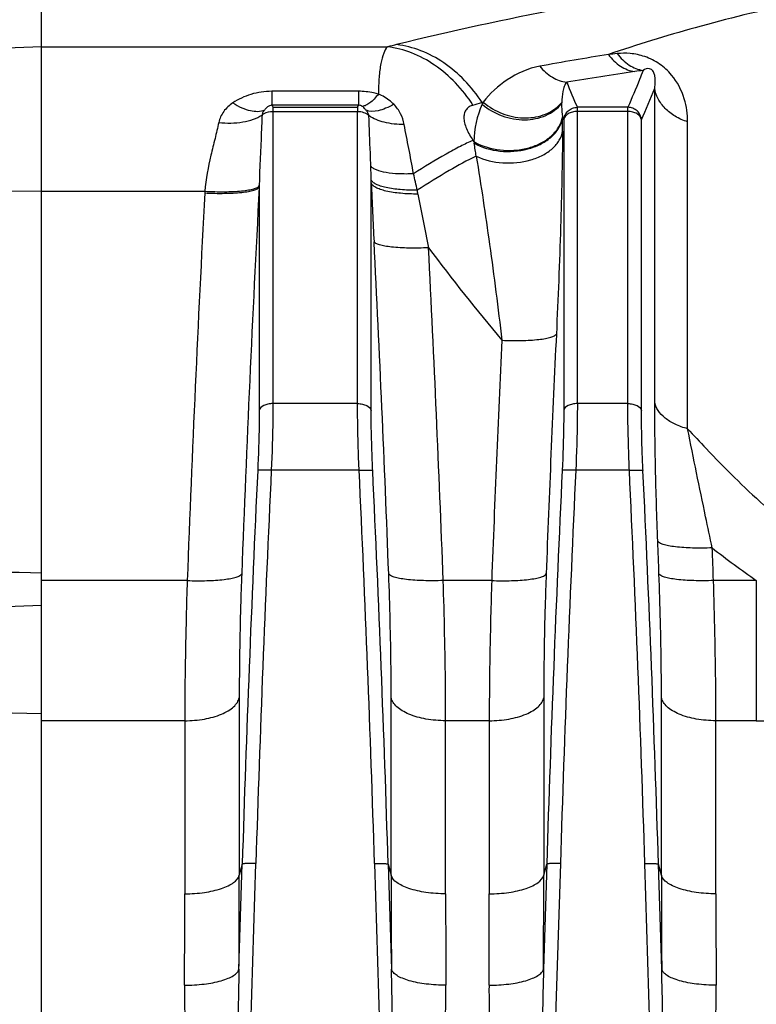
# Model space of a CAD drawing. Extents: x -1727 to 1181, y 8 to 1599.
# Tile 60 of 71: x 554 to 608, y 863 to 935. Entities that reach past the tile are written whole.
import ezdxf

# ---------------------------------------------------------------- set-up
doc = ezdxf.new("R2010")
doc.units = 0
doc.header["$LTSCALE"] = 65.395
doc.layers.get('0').update_dxf_attribs({"linetype": 'CONTINUOUS'})

msp = doc.modelspace()

# ---------------------------------------------------------------- linework, layer by layer
at = {"color": 2, "linetype": 'CONTINUOUS'}
for p, q in [((555.437, 894.236), (555.437, 937.292)), ((572.343, 928.808), (572.343, 928.511)), ((578.532, 928.808), (578.532, 928.511))]:
    msp.add_line(p, q, dxfattribs=at)
at = {"color": 9, "linetype": 'CONTINUOUS'}
for p, q in [((555.437, 933.225), (542.368, 932.775)), ((555.437, 933.225), (580.72, 933.225)), ((600.247, 907.289), (600.247, 930.219)), ((572.277, 929.978), (572.277, 928.957)), ((578.597, 929.978), (572.277, 929.978)), ((578.597, 929.978), (578.597, 928.957)), ((578.597, 928.957), (572.277, 928.957)), ((572.343, 928.808), (578.532, 928.808)), ((587.633, 929.158), (587.599, 929.148)), ((587.711, 929.191), (587.633, 929.158)), ((587.633, 929.158), (587.633, 929.032)), ((594.593, 907.164), (594.593, 928.808)), ((598.282, 928.808), (594.593, 928.808)), ((598.282, 907.164), (598.282, 928.808)), ((572.343, 928.511), (572.343, 907.164)), ((572.343, 928.511), (578.532, 928.511)), ((578.532, 907.164), (578.532, 928.511)), ((593.598, 927.887), (593.577, 927.933)), ((593.598, 927.887), (593.598, 906.662)), ((598.282, 928.511), (594.593, 928.511)), ((599.277, 906.662), (599.277, 927.887)), ((602.653, 905.327), (602.653, 927.744)), ((586.967, 926.399), (586.958, 926.395)), ((586.967, 926.399), (586.958, 926.395)), ((586.967, 926.399), (587.038, 926.296)), ((571.348, 922.984), (571.348, 906.662)), ((579.527, 906.662), (579.527, 923.281)), ((555.437, 922.68), (542.368, 922.6)), ((555.437, 922.68), (567.375, 922.68)), ((578.532, 907.164), (572.343, 907.164)), ((598.282, 907.164), (594.593, 907.164)), ((578.644, 902.294), (572.23, 902.294)), ((598.394, 902.294), (594.48, 902.294)), ((566.085, 894.236), (555.437, 894.236)), ((588.335, 894.236), (584.79, 894.236)), ((607.67, 894.236), (604.54, 894.236)), ((607.67, 894.236), (607.67, 883.996)), ((569.887, 885.676), (569.887, 872.705)), ((580.988, 872.705), (580.988, 885.676)), ((592.137, 885.676), (592.137, 872.705)), ((600.738, 872.705), (600.738, 885.676)), ((555.437, 884.51), (544.368, 884.691)), ((565.906, 883.996), (555.437, 883.996)), ((565.906, 883.996), (565.906, 871.355)), ((584.968, 871.355), (584.968, 883.996)), ((588.156, 883.996), (584.968, 883.996)), ((588.156, 883.996), (588.156, 871.355)), ((604.718, 871.355), (604.718, 883.996)), ((607.67, 883.996), (604.718, 883.996)), ((569.868, 865.837), (570.105, 873.527)), ((570.105, 873.527), (569.887, 872.705)), ((570.034, 839.004), (571.1, 873.559)), ((579.774, 873.559), (580.841, 839.004)), ((580.77, 873.527), (581.007, 865.837)), ((580.77, 873.527), (580.988, 872.705)), ((592.355, 873.527), (592.118, 865.837)), ((592.137, 872.705), (592.355, 873.527)), ((593.35, 873.559), (592.284, 839.004)), ((600.591, 839.004), (599.524, 873.559)), ((600.757, 865.837), (600.52, 873.527)), ((600.738, 872.705), (600.52, 873.527))]:
    msp.add_line(p, q, dxfattribs=at)
at = {"color": 6, "linetype": 'CONTINUOUS'}
for p, q in [((555.437, 745.084), (555.437, 894.236)), ((555.437, 892.415), (542.437, 891.961))]:
    msp.add_line(p, q, dxfattribs=at)
at = {"color": 9, "linetype": 'CONTINUOUS'}
for centre, radius, start, end in [((641.414, 657.027), 279.219, 99.18209, 100.22581), ((628.463, 615.492), 318.747, 95.57382, 95.69047), ((628.659, 729.042), 204.568, 98.22432, 98.39587), ((643.265, 630.074), 304.608, 98.39565, 99.34214), ((648.632, 952.734), 59.099, 201.95112, 203.88078), ((548.408, 950.416), 55.635, 336.11168, 338.71338), ((499.77, 1229.139), 312.584, 286.19794, 286.31865), ((594.199, 926.172), 7.162, 156.46362, 179.00929), ((448.72, 928.233), 144.796, 359.53384, 359.9364), ((651.773, 953.559), 63.588, 203.62846, 203.76523), ((472.927, 907.795), 115.6, 8.67854, 9.15026), ((511.784, 922.469), 67.748, 0.88127, 1.71561), ((556.172, 917.364), 27.256, 11.40019, 13.98493), ((2395.399, 826.073), 1826.624, 176.958769, 177.84616), ((615.853, 922.331), 44.51, 179.04102, 179.15967), ((511.143, 922.456), 68.389, 0.69155, 0.88428), ((1409.795, 961.177), 831.132, 182.613374, 182.909545), ((2395.425, 825.592), 1830.627, 176.96389, 177.851048), ((584.821, 921.632), 17.478, 176.56191, 176.98326), ((555.798, 917.216), 27.652, 10.95687, 11.54814), ((1410.824, 1082.746), 843.25, 190.956717, 191.228202), ((-1211.548, 827.471), 1793.618, 2.148792, 2.924753), ((-1211.742, 826.98), 1797.79, 2.143939, 2.919625), ((702.6, 1007.412), 148.425, 216.77648, 220.10775), ((2331.321, 829.681), 1740.221, 177.28065, 177.858044), ((2331.797, 829.173), 1744.676, 177.285749, 177.862843), ((2337.567, 818.454), 1768.319, 177.283017, 178.215291), ((2337.198, 818.495), 1766.956, 177.281686, 178.214171), ((-1186.322, 818.495), 1766.955, 1.785828, 2.718315), ((-1186.692, 818.454), 1768.319, 1.784709, 2.716983), ((2359.817, 818.454), 1768.319, 177.283017, 178.215291), ((2359.448, 818.495), 1766.956, 177.281686, 178.214171), ((-1166.572, 818.495), 1766.955, 1.785828, 2.718315), ((-1166.942, 818.454), 1768.319, 1.784709, 2.716983), ((646.97, 950.639), 68.744, 231.79065, 235.13253), ((607.678, 940.698), 56.702, 269.9919, 271.49397), ((-686.333, 872.722), 1256.22, 359.685963, 359.999218), ((1849.421, 872.756), 1268.433, 180.00229, 180.312529), ((-664.083, 872.722), 1256.22, 359.685963, 359.999218), ((1869.171, 872.756), 1268.433, 180.00229, 180.312529), ((-620.538, 871.372), 1186.444, 359.67686, 359.999195), ((1782.948, 871.405), 1197.98, 180.002357, 180.321588), ((-598.288, 871.372), 1186.444, 359.67686, 359.999195), ((1802.698, 871.405), 1197.98, 180.002357, 180.321588)]:
    msp.add_arc(centre, radius, start, end, dxfattribs=at)
at = {"color": 2, "linetype": 'CONTINUOUS'}
for centre, radius, start, end in [((630.593, 954.579), 63.696, 203.71984, 203.86539), ((520.282, 954.579), 63.696, 336.13461, 336.28016), ((593.404, 926.301), 6.385, 154.40556, 154.67069), ((593.378, 926.313), 6.356, 153.08135, 154.4071), ((590.719, 932.693), 4.616, 229.33537, 229.81494), ((591.295, 930.98), 2.821, 314.59282, 318.80544), ((591.331, 930.948), 2.772, 318.81514, 319.79407), ((598.954, 928.972), 5.509, 178.06232, 178.71993), ((591.45, 928.461), 2.089, 344.49523, 344.88752), ((591.481, 928.453), 2.057, 344.87764, 349.43881), ((591.562, 928.355), 1.975, 346.00087, 351.78798), ((591.516, 928.446), 2.021, 349.45002, 350.54671), ((599.554, 929.064), 6.119, 188.93501, 189.32674), ((596.212, 927.653), 9.273, 188.41559, 189.154), ((589.106, 929.905), 4.159, 240.18542, 241.16167)]:
    msp.add_arc(centre, radius, start, end, dxfattribs=at)
at = {"color": 9, "linetype": 'CONTINUOUS'}
for points, knots in [([(607.67, 938.24), (602.888, 937.654), (594.078, 936.258), (585.361, 934.377), (581.386, 933.39)], [0, 0, 0, 0, 0.540524, 1, 1, 1, 1]), ([(628.239, 938.307), (625.022, 938.307), (619.005, 937.934), (610.655, 936.533), (603.412, 934.75), (598.957, 933.376), (596.858, 932.669)], [0, 0, 0, 0, 0.301472, 0.563315, 0.792509, 1, 1, 1, 1]), ([(580.72, 933.225), (580.595, 933.092), (580.391, 932.69), (580.203, 931.938), (580.084, 930.937), (580.058, 930.188), (580.055, 929.776)], [0, 0, 0, 0, 0.153373, 0.369644, 0.652717, 1, 1, 1, 1]), ([(586.967, 928.963), (586.592, 929.545), (585.75, 930.622), (584.23, 931.927), (582.538, 932.836), (581.322, 933.151), (580.72, 933.225)], [0, 0, 0, 0, 0.266517, 0.522348, 0.766458, 1, 1, 1, 1]), ([(587.633, 929.158), (587.257, 929.736), (586.414, 930.806), (584.892, 932.102), (583.201, 933.004), (581.987, 933.317), (581.386, 933.39)], [0, 0, 0, 0, 0.26627, 0.522008, 0.766206, 1, 1, 1, 1]), ([(596.858, 932.669), (597.106, 932.337), (597.671, 931.771), (598.424, 931.465), (598.789, 931.417)], [0, 0, 0, 0, 0.529169, 1, 1, 1, 1]), ([(602.653, 927.744), (602.653, 928.31), (602.485, 929.542), (601.715, 931.02), (600.628, 932.018), (599.574, 932.548), (598.502, 932.769), (597.818, 932.763), (597.504, 932.732)], [0, 0, 0, 0, 0.209207, 0.453152, 0.598741, 0.748856, 0.883238, 1, 1, 1, 1]), ([(597.504, 932.732), (597.748, 932.408), (598.301, 931.854), (599.038, 931.554), (599.395, 931.506)], [0, 0, 0, 0, 0.529681, 1, 1, 1, 1]), ([(591.845, 931.811), (591, 931.659), (589.44, 930.959), (588.203, 929.819), (587.711, 929.191)], [0, 0, 0, 0, 0.518273, 1, 1, 1, 1]), ([(591.845, 931.811), (592.104, 931.496), (592.693, 930.962), (593.449, 930.685), (593.818, 930.642)], [0, 0, 0, 0, 0.523846, 1, 1, 1, 1]), ([(599.395, 931.506), (599.31, 931.281), (598.957, 930.374), (598.578, 929.477), (598.282, 928.808)], [0, 0, 0, 0, 0.248006, 1, 1, 1, 1]), ([(600.247, 930.219), (600.27, 930.356), (600.292, 930.567), (600.291, 930.854), (600.271, 931.043), (600.236, 931.203), (600.189, 931.339), (600.116, 931.471), (600.004, 931.58), (599.757, 931.681), (599.532, 931.589), (599.395, 931.506)], [0, 0, 0, 0, 0.201475, 0.306294, 0.417038, 0.476853, 0.542993, 0.626002, 0.69324, 0.767201, 1, 1, 1, 1]), ([(593.818, 930.642), (593.736, 930.555), (593.623, 930.33), (593.492, 929.831), (593.457, 929.431), (593.448, 929.158)], [0, 0, 0, 0, 0.230783, 0.470717, 1, 1, 1, 1]), ([(602.653, 927.744), (602.335, 927.847), (601.738, 928.111), (600.988, 928.687), (600.46, 929.401), (600.283, 929.949), (600.247, 930.219)], [0, 0, 0, 0, 0.276199, 0.534601, 0.774309, 1, 1, 1, 1]), ([(572.277, 929.978), (571.759, 929.978), (570.747, 929.834), (569.821, 929.399), (569.418, 929.127)], [0, 0, 0, 0, 0.516042, 1, 1, 1, 1]), ([(580.055, 929.776), (579.939, 929.809), (579.462, 929.928), (578.968, 929.978), (578.597, 929.978)], [0, 0, 0, 0, 0.246016, 1, 1, 1, 1]), ([(580.055, 929.776), (579.956, 929.648), (579.762, 929.419), (579.458, 929.138), (579.169, 928.951), (578.969, 928.887), (578.878, 928.879)], [0, 0, 0, 0, 0.320448, 0.593735, 0.818552, 1, 1, 1, 1]), ([(581.174, 929.032), (581.095, 929.11), (580.763, 929.412), (580.37, 929.65), (580.055, 929.776)], [0, 0, 0, 0, 0.246003, 1, 1, 1, 1]), ([(569.418, 929.127), (569.164, 928.956), (568.708, 928.548), (568.445, 927.984), (568.386, 927.697)], [0, 0, 0, 0, 0.510193, 1, 1, 1, 1]), ([(569.418, 929.127), (569.629, 928.995), (570.047, 928.77), (570.818, 928.502), (571.434, 928.482), (571.758, 928.616)], [0, 0, 0, 0, 0.303869, 0.573164, 1, 1, 1, 1]), ([(581.174, 929.032), (580.983, 928.92), (580.613, 928.732), (579.947, 928.506), (579.422, 928.479), (579.149, 928.591)], [0, 0, 0, 0, 0.311622, 0.583222, 1, 1, 1, 1]), ([(581.943, 927.55), (581.897, 927.824), (581.716, 928.368), (581.376, 928.83), (581.174, 929.032)], [0, 0, 0, 0, 0.493577, 1, 1, 1, 1]), ([(586.967, 928.963), (586.874, 928.936), (586.694, 928.862), (586.47, 928.668), (586.327, 928.391), (586.285, 928.046), (586.341, 927.656), (586.537, 927.081), (586.781, 926.668), (586.967, 926.399)], [0, 0, 0, 0, 0.096484, 0.189822, 0.287728, 0.39916, 0.528907, 0.675586, 1, 1, 1, 1]), ([(593.446, 929.095), (593.444, 929.019), (593.444, 928.691), (593.47, 928.363), (593.509, 928.114)], [0, 0, 0, 0, 0.231509, 1, 1, 1, 1]), ([(593.598, 927.887), (593.607, 928.009), (593.674, 928.253), (593.9, 928.557), (594.22, 928.759), (594.469, 928.807), (594.593, 928.808)], [0, 0, 0, 0, 0.248908, 0.498863, 0.749473, 1, 1, 1, 1]), ([(599.277, 927.887), (599.267, 928.009), (599.201, 928.253), (598.975, 928.557), (598.655, 928.759), (598.406, 928.807), (598.282, 928.808)], [0, 0, 0, 0, 0.248908, 0.498863, 0.749473, 1, 1, 1, 1]), ([(568.386, 927.697), (568.972, 927.633), (569.84, 927.641), (570.899, 927.904), (571.354, 928.116), (571.551, 928.242)], [0, 0, 0, 0, 0.542421, 0.785061, 1, 1, 1, 1]), ([(571.551, 928.242), (571.536, 927.827), (571.463, 926.106), (571.371, 924.384), (571.349, 923.076)], [0, 0, 0, 0, 0.240631, 1, 1, 1, 1]), ([(579.502, 924.497), (579.492, 924.815), (579.448, 926.052), (579.39, 927.289), (579.357, 928.209)], [0, 0, 0, 0, 0.256587, 1, 1, 1, 1]), ([(581.943, 927.55), (581.452, 927.547), (580.549, 927.633), (579.689, 927.971), (579.357, 928.209)], [0, 0, 0, 0, 0.546526, 1, 1, 1, 1]), ([(594.593, 928.511), (594.472, 928.511), (594.237, 928.482), (593.924, 928.353), (593.691, 928.154), (593.61, 927.974), (593.598, 927.887)], [0, 0, 0, 0, 0.286709, 0.554469, 0.791363, 1, 1, 1, 1]), ([(599.277, 927.887), (599.265, 927.974), (599.184, 928.154), (598.951, 928.353), (598.638, 928.482), (598.403, 928.511), (598.282, 928.511)], [0, 0, 0, 0, 0.208637, 0.445531, 0.713291, 1, 1, 1, 1]), ([(568.386, 927.697), (568.305, 927.306), (568.113, 926.509), (567.699, 924.855), (567.444, 923.564), (567.375, 922.68)], [0, 0, 0, 0, 0.233572, 0.480083, 1, 1, 1, 1]), ([(582.62, 923.951), (582.52, 924.573), (582.285, 925.771), (582.041, 926.967), (581.943, 927.55)], [0, 0, 0, 0, 0.516126, 1, 1, 1, 1]), ([(587.204, 925.238), (587.806, 924.956), (589.154, 924.648), (590.846, 924.807), (592.056, 925.276), (592.782, 925.758), (593.298, 926.355), (593.476, 926.825), (593.511, 927.055)], [0, 0, 0, 0, 0.272092, 0.551921, 0.681948, 0.799889, 0.904918, 1, 1, 1, 1]), ([(593.511, 927.055), (593.493, 924.732), (593.376, 919.794), (593.183, 914.857), (593.059, 912.244)], [0, 0, 0, 0, 0.47025, 1, 1, 1, 1]), ([(586.958, 926.395), (586.65, 926.258), (585.991, 925.938), (584.53, 925.146), (583.401, 924.453), (582.62, 923.951)], [0, 0, 0, 0, 0.202868, 0.441022, 1, 1, 1, 1]), ([(587.204, 925.238), (586.528, 924.917), (585.067, 924.122), (583.655, 923.248), (582.89, 922.751)], [0, 0, 0, 0, 0.450774, 1, 1, 1, 1]), ([(587.204, 925.238), (587.558, 923.095), (588.222, 918.618), (588.803, 914.13), (589.079, 911.792)], [0, 0, 0, 0, 0.479799, 1, 1, 1, 1]), ([(582.62, 923.951), (582.26, 923.934), (581.588, 923.928), (580.678, 924.013), (580.046, 924.162), (579.68, 924.339), (579.549, 924.442), (579.502, 924.497)], [0, 0, 0, 0, 0.334591, 0.623497, 0.847542, 0.932383, 1, 1, 1, 1]), ([(567.367, 922.551), (567.85, 922.527), (568.752, 922.508), (569.822, 922.559), (570.533, 922.654), (570.92, 922.74), (571.187, 922.835), (571.321, 922.931), (571.348, 922.984)], [0, 0, 0, 0, 0.356753, 0.665286, 0.788702, 0.886378, 0.956296, 1, 1, 1, 1]), ([(567.375, 922.68), (567.853, 922.652), (568.749, 922.627), (569.812, 922.669), (570.522, 922.757), (570.911, 922.838), (571.182, 922.931), (571.319, 923.024), (571.349, 923.076)], [0, 0, 0, 0, 0.355125, 0.662812, 0.786329, 0.884518, 0.955325, 1, 1, 1, 1]), ([(582.89, 922.751), (582.479, 922.746), (581.716, 922.768), (580.816, 922.887), (580.226, 923.044), (579.898, 923.174), (579.66, 923.32), (579.552, 923.447), (579.524, 923.511)], [0, 0, 0, 0, 0.348005, 0.644359, 0.764827, 0.863894, 0.941294, 1, 1, 1, 1]), ([(582.946, 922.471), (582.522, 922.469), (581.738, 922.499), (580.815, 922.629), (580.214, 922.796), (579.885, 922.932), (579.65, 923.084), (579.549, 923.216), (579.527, 923.281)], [0, 0, 0, 0, 0.351268, 0.649483, 0.769782, 0.867787, 0.943329, 1, 1, 1, 1]), ([(583.714, 918.551), (583.232, 918.527), (582.33, 918.51), (581.261, 918.563), (580.55, 918.659), (580.163, 918.745), (579.895, 918.841), (579.761, 918.937), (579.734, 918.99)], [0, 0, 0, 0, 0.356489, 0.664909, 0.788349, 0.886108, 0.956158, 1, 1, 1, 1]), ([(589.079, 911.792), (589.561, 911.77), (590.462, 911.757), (591.53, 911.813), (592.241, 911.911), (592.629, 911.998), (592.897, 912.095), (593.032, 912.191), (593.059, 912.244)], [0, 0, 0, 0, 0.356043, 0.664273, 0.787754, 0.885651, 0.955925, 1, 1, 1, 1]), ([(572.343, 907.164), (572.222, 907.164), (571.989, 907.139), (571.622, 907.026), (571.376, 906.821), (571.348, 906.662)], [0, 0, 0, 0, 0.308154, 0.588801, 1, 1, 1, 1]), ([(572.343, 907.164), (572.343, 906.789), (572.331, 905.165), (572.283, 903.541), (572.23, 902.294)], [0, 0, 0, 0, 0.231073, 1, 1, 1, 1]), ([(578.644, 902.294), (578.626, 902.723), (578.565, 904.346), (578.532, 905.97), (578.532, 907.164)], [0, 0, 0, 0, 0.264673, 1, 1, 1, 1]), ([(578.532, 907.164), (578.653, 907.164), (578.885, 907.139), (579.252, 907.026), (579.499, 906.821), (579.527, 906.662)], [0, 0, 0, 0, 0.308154, 0.588801, 1, 1, 1, 1]), ([(594.593, 907.164), (594.472, 907.164), (594.239, 907.139), (593.872, 907.026), (593.626, 906.821), (593.598, 906.662)], [0, 0, 0, 0, 0.308154, 0.588801, 1, 1, 1, 1]), ([(594.593, 907.164), (594.593, 906.789), (594.581, 905.165), (594.533, 903.541), (594.48, 902.294)], [0, 0, 0, 0, 0.231073, 1, 1, 1, 1]), ([(598.394, 902.294), (598.376, 902.723), (598.315, 904.346), (598.282, 905.97), (598.282, 907.164)], [0, 0, 0, 0, 0.264673, 1, 1, 1, 1]), ([(598.282, 907.164), (598.403, 907.164), (598.635, 907.139), (599.002, 907.026), (599.249, 906.821), (599.277, 906.662)], [0, 0, 0, 0, 0.308154, 0.588801, 1, 1, 1, 1]), ([(602.653, 905.327), (602.34, 905.407), (601.757, 905.609), (601.009, 906.059), (600.473, 906.618), (600.284, 907.07), (600.247, 907.289)], [0, 0, 0, 0, 0.297517, 0.563889, 0.795756, 1, 1, 1, 1]), ([(600.469, 897.104), (600.4, 898.884), (600.295, 902.279), (600.247, 905.675), (600.247, 907.289)], [0, 0, 0, 0, 0.524637, 1, 1, 1, 1]), ([(571.348, 906.662), (571.348, 906.324), (571.336, 904.862), (571.288, 903.4), (571.235, 902.277)], [0, 0, 0, 0, 0.231077, 1, 1, 1, 1]), ([(579.64, 902.277), (579.621, 902.663), (579.56, 904.124), (579.527, 905.587), (579.527, 906.662)], [0, 0, 0, 0, 0.264676, 1, 1, 1, 1]), ([(593.598, 906.662), (593.598, 906.324), (593.586, 904.862), (593.538, 903.4), (593.485, 902.277)], [0, 0, 0, 0, 0.231077, 1, 1, 1, 1]), ([(599.39, 902.277), (599.371, 902.663), (599.31, 904.124), (599.277, 905.587), (599.277, 906.662)], [0, 0, 0, 0, 0.264676, 1, 1, 1, 1]), ([(602.653, 905.327), (603.095, 904.842), (604.885, 902.918), (606.758, 901.07), (608.22, 899.747)], [0, 0, 0, 0, 0.249714, 1, 1, 1, 1]), ([(604.449, 896.622), (604.288, 897.383), (603.677, 900.282), (603.076, 903.183), (602.653, 905.327)], [0, 0, 0, 0, 0.262341, 1, 1, 1, 1]), ([(572.23, 902.294), (572.11, 902.299), (571.934, 902.306), (571.709, 902.308), (571.563, 902.308), (571.441, 902.304), (571.344, 902.299), (571.28, 902.29), (571.245, 902.284), (571.235, 902.277)], [0, 0, 0, 0, 0.362923, 0.528679, 0.676329, 0.800851, 0.898091, 0.964956, 1, 1, 1, 1]), ([(578.644, 902.294), (578.765, 902.299), (578.941, 902.306), (579.166, 902.308), (579.312, 902.308), (579.434, 902.304), (579.531, 902.299), (579.595, 902.29), (579.63, 902.284), (579.64, 902.277)], [0, 0, 0, 0, 0.362923, 0.528679, 0.676329, 0.800851, 0.898091, 0.964956, 1, 1, 1, 1]), ([(594.48, 902.294), (594.36, 902.299), (594.184, 902.306), (593.959, 902.308), (593.813, 902.308), (593.691, 902.304), (593.594, 902.299), (593.53, 902.29), (593.495, 902.284), (593.485, 902.277)], [0, 0, 0, 0, 0.362923, 0.528679, 0.676329, 0.800851, 0.898091, 0.964956, 1, 1, 1, 1]), ([(598.394, 902.294), (598.515, 902.299), (598.691, 902.306), (598.916, 902.308), (599.062, 902.308), (599.184, 902.304), (599.281, 902.299), (599.345, 902.29), (599.38, 902.284), (599.39, 902.277)], [0, 0, 0, 0, 0.362923, 0.528679, 0.676329, 0.800851, 0.898091, 0.964956, 1, 1, 1, 1]), ([(604.449, 896.622), (603.968, 896.604), (603.069, 896.598), (602.002, 896.663), (601.291, 896.766), (600.903, 896.856), (600.633, 896.955), (600.497, 897.051), (600.469, 897.104)], [0, 0, 0, 0, 0.355055, 0.662872, 0.786444, 0.884646, 0.95541, 1, 1, 1, 1]), ([(566.085, 894.236), (566.056, 893.351), (565.956, 889.939), (565.906, 886.525), (565.906, 883.996)], [0, 0, 0, 0, 0.259225, 1, 1, 1, 1]), ([(566.085, 894.236), (566.566, 894.218), (567.465, 894.213), (568.532, 894.279), (569.242, 894.384), (569.631, 894.474), (569.901, 894.573), (570.037, 894.669), (570.065, 894.723)], [0, 0, 0, 0, 0.354904, 0.662658, 0.786244, 0.884493, 0.955331, 1, 1, 1, 1]), ([(570.065, 894.723), (570.036, 893.941), (569.936, 890.927), (569.887, 887.91), (569.887, 885.676)], [0, 0, 0, 0, 0.259236, 1, 1, 1, 1]), ([(580.988, 885.676), (580.988, 886.398), (580.972, 889.414), (580.895, 892.43), (580.809, 894.723)], [0, 0, 0, 0, 0.239247, 1, 1, 1, 1]), ([(584.79, 894.236), (584.309, 894.218), (583.409, 894.213), (582.343, 894.279), (581.633, 894.384), (581.244, 894.474), (580.974, 894.573), (580.838, 894.669), (580.809, 894.723)], [0, 0, 0, 0, 0.354904, 0.662658, 0.786244, 0.884493, 0.955331, 1, 1, 1, 1]), ([(584.968, 883.996), (584.968, 884.813), (584.952, 888.227), (584.875, 891.64), (584.79, 894.236)], [0, 0, 0, 0, 0.239267, 1, 1, 1, 1]), ([(588.335, 894.236), (588.306, 893.351), (588.206, 889.939), (588.156, 886.525), (588.156, 883.996)], [0, 0, 0, 0, 0.259225, 1, 1, 1, 1]), ([(588.335, 894.236), (588.816, 894.218), (589.715, 894.213), (590.782, 894.279), (591.492, 894.384), (591.881, 894.474), (592.151, 894.573), (592.287, 894.669), (592.315, 894.723)], [0, 0, 0, 0, 0.354904, 0.662658, 0.786244, 0.884493, 0.955331, 1, 1, 1, 1]), ([(592.315, 894.723), (592.286, 893.941), (592.186, 890.927), (592.137, 887.91), (592.137, 885.676)], [0, 0, 0, 0, 0.259236, 1, 1, 1, 1]), ([(604.54, 894.236), (604.059, 894.218), (603.159, 894.213), (602.093, 894.279), (601.383, 894.384), (600.994, 894.474), (600.724, 894.573), (600.588, 894.669), (600.559, 894.723)], [0, 0, 0, 0, 0.354904, 0.662658, 0.786244, 0.884493, 0.955331, 1, 1, 1, 1]), ([(600.738, 885.676), (600.738, 886.398), (600.722, 889.414), (600.645, 892.43), (600.559, 894.723)], [0, 0, 0, 0, 0.239247, 1, 1, 1, 1]), ([(604.718, 883.996), (604.718, 884.813), (604.702, 888.227), (604.625, 891.64), (604.54, 894.236)], [0, 0, 0, 0, 0.239267, 1, 1, 1, 1]), ([(565.906, 883.996), (566.388, 883.996), (567.303, 884.071), (568.374, 884.358), (569.075, 884.706), (569.472, 884.993), (569.754, 885.313), (569.861, 885.557), (569.887, 885.676)], [0, 0, 0, 0, 0.3163, 0.600273, 0.722377, 0.828841, 0.920231, 1, 1, 1, 1]), ([(584.968, 883.996), (584.487, 883.996), (583.572, 884.071), (582.501, 884.358), (581.8, 884.706), (581.403, 884.993), (581.12, 885.313), (581.013, 885.557), (580.988, 885.676)], [0, 0, 0, 0, 0.3163, 0.600273, 0.722377, 0.828841, 0.920231, 1, 1, 1, 1]), ([(588.156, 883.996), (588.638, 883.996), (589.553, 884.071), (590.624, 884.358), (591.325, 884.706), (591.722, 884.993), (592.004, 885.313), (592.111, 885.557), (592.137, 885.676)], [0, 0, 0, 0, 0.3163, 0.600273, 0.722377, 0.828841, 0.920231, 1, 1, 1, 1]), ([(604.718, 883.996), (604.237, 883.996), (603.322, 884.071), (602.251, 884.358), (601.55, 884.706), (601.153, 884.993), (600.87, 885.313), (600.763, 885.557), (600.738, 885.676)], [0, 0, 0, 0, 0.3163, 0.600273, 0.722377, 0.828841, 0.920231, 1, 1, 1, 1]), ([(571.1, 873.559), (570.98, 873.563), (570.756, 873.567), (570.49, 873.565), (570.312, 873.557), (570.216, 873.55), (570.15, 873.54), (570.115, 873.533), (570.105, 873.527)], [0, 0, 0, 0, 0.361293, 0.673882, 0.798477, 0.896157, 0.963837, 1, 1, 1, 1]), ([(579.774, 873.559), (579.895, 873.563), (580.119, 873.567), (580.385, 873.565), (580.562, 873.557), (580.659, 873.55), (580.724, 873.54), (580.76, 873.533), (580.77, 873.527)], [0, 0, 0, 0, 0.361293, 0.673882, 0.798477, 0.896157, 0.963837, 1, 1, 1, 1]), ([(593.35, 873.559), (593.23, 873.563), (593.006, 873.567), (592.74, 873.565), (592.562, 873.557), (592.466, 873.55), (592.4, 873.54), (592.365, 873.533), (592.355, 873.527)], [0, 0, 0, 0, 0.361293, 0.673882, 0.798477, 0.896157, 0.963837, 1, 1, 1, 1]), ([(599.524, 873.559), (599.645, 873.563), (599.869, 873.567), (600.135, 873.565), (600.312, 873.557), (600.409, 873.55), (600.474, 873.54), (600.51, 873.533), (600.52, 873.527)], [0, 0, 0, 0, 0.361293, 0.673882, 0.798477, 0.896157, 0.963837, 1, 1, 1, 1]), ([(565.906, 871.355), (566.387, 871.355), (567.295, 871.416), (568.362, 871.642), (569.07, 871.924), (569.544, 872.195), (569.83, 872.49), (569.887, 872.705)], [0, 0, 0, 0, 0.329354, 0.62142, 0.744027, 0.847775, 1, 1, 1, 1]), ([(584.968, 871.355), (584.488, 871.355), (583.58, 871.416), (582.512, 871.642), (581.805, 871.924), (581.33, 872.195), (581.045, 872.49), (580.988, 872.705)], [0, 0, 0, 0, 0.329354, 0.62142, 0.744027, 0.847775, 1, 1, 1, 1]), ([(588.156, 871.355), (588.637, 871.355), (589.545, 871.416), (590.612, 871.642), (591.32, 871.924), (591.794, 872.195), (592.08, 872.49), (592.137, 872.705)], [0, 0, 0, 0, 0.329354, 0.62142, 0.744027, 0.847775, 1, 1, 1, 1]), ([(604.718, 871.355), (604.238, 871.355), (603.33, 871.416), (602.262, 871.642), (601.555, 871.924), (601.08, 872.195), (600.795, 872.49), (600.738, 872.705)], [0, 0, 0, 0, 0.329354, 0.62142, 0.744027, 0.847775, 1, 1, 1, 1]), ([(565.888, 864.681), (566.368, 864.678), (567.272, 864.726), (568.339, 864.918), (569.046, 865.158), (569.44, 865.354), (569.723, 865.57), (569.841, 865.75), (569.868, 865.837)], [0, 0, 0, 0, 0.335255, 0.630709, 0.753257, 0.855318, 0.936465, 1, 1, 1, 1]), ([(569.868, 865.837), (569.839, 864.72), (569.792, 862.486), (569.746, 859.133), (569.725, 856.338), (569.717, 854.101), (569.716, 852.422), (569.718, 850.743), (569.725, 849.064), (569.737, 847.384), (569.75, 845.984), (569.764, 844.864), (569.777, 844.023), (569.791, 843.183), (569.806, 842.483), (569.82, 841.923), (569.832, 841.502), (569.845, 841.082), (569.861, 840.662), (569.876, 840.312), (569.891, 840.032), (569.903, 839.822), (569.918, 839.613), (569.934, 839.438), (569.95, 839.299), (569.964, 839.196), (569.98, 839.106), (569.998, 839.046), (570.017, 839.002), (570.034, 839.004)], [0, 0, 0, 0, 0.124772, 0.249621, 0.374541, 0.437027, 0.499529, 0.562048, 0.624582, 0.687131, 0.749696, 0.780983, 0.812274, 0.843568, 0.874866, 0.890516, 0.906167, 0.921819, 0.937472, 0.953126, 0.960953, 0.96878, 0.976607, 0.984435, 0.988349, 0.992263, 0.996177, 0.998133, 1, 1, 1, 1]), ([(580.841, 839.004), (580.858, 839.002), (580.877, 839.046), (580.894, 839.106), (580.911, 839.196), (580.925, 839.299), (580.941, 839.438), (580.956, 839.613), (580.971, 839.822), (580.984, 840.032), (580.999, 840.312), (581.014, 840.662), (581.03, 841.082), (581.043, 841.502), (581.055, 841.923), (581.069, 842.483), (581.083, 843.183), (581.098, 844.023), (581.11, 844.864), (581.125, 845.984), (581.138, 847.384), (581.15, 849.064), (581.157, 850.743), (581.159, 852.422), (581.158, 854.101), (581.15, 856.338), (581.129, 859.133), (581.083, 862.486), (581.036, 864.72), (581.007, 865.837)], [0, 0, 0, 0, 0.001867, 0.003823, 0.007737, 0.011651, 0.015565, 0.023393, 0.03122, 0.039048, 0.046875, 0.062528, 0.078181, 0.093833, 0.109484, 0.125134, 0.156432, 0.187726, 0.219017, 0.250305, 0.312869, 0.375418, 0.437952, 0.500471, 0.562973, 0.625459, 0.750379, 0.875228, 1, 1, 1, 1]), ([(584.987, 864.681), (584.507, 864.678), (583.603, 864.726), (582.535, 864.918), (581.829, 865.158), (581.435, 865.354), (581.152, 865.57), (581.034, 865.75), (581.007, 865.837)], [0, 0, 0, 0, 0.335255, 0.630709, 0.753257, 0.855318, 0.936465, 1, 1, 1, 1]), ([(588.138, 864.681), (588.618, 864.678), (589.522, 864.726), (590.589, 864.918), (591.296, 865.158), (591.69, 865.354), (591.973, 865.57), (592.091, 865.75), (592.118, 865.837)], [0, 0, 0, 0, 0.335255, 0.630709, 0.753257, 0.855318, 0.936465, 1, 1, 1, 1]), ([(592.118, 865.837), (592.089, 864.72), (592.042, 862.486), (591.996, 859.133), (591.975, 856.338), (591.967, 854.101), (591.966, 852.422), (591.968, 850.743), (591.975, 849.064), (591.987, 847.384), (592, 845.984), (592.014, 844.864), (592.027, 844.023), (592.041, 843.183), (592.056, 842.483), (592.07, 841.923), (592.082, 841.502), (592.095, 841.082), (592.111, 840.662), (592.126, 840.312), (592.141, 840.032), (592.153, 839.822), (592.168, 839.613), (592.184, 839.438), (592.2, 839.299), (592.214, 839.196), (592.23, 839.106), (592.248, 839.046), (592.267, 839.002), (592.284, 839.004)], [0, 0, 0, 0, 0.124772, 0.249621, 0.374541, 0.437027, 0.499529, 0.562048, 0.624582, 0.687131, 0.749696, 0.780983, 0.812274, 0.843568, 0.874866, 0.890516, 0.906167, 0.921819, 0.937472, 0.953126, 0.960953, 0.96878, 0.976607, 0.984435, 0.988349, 0.992263, 0.996177, 0.998133, 1, 1, 1, 1]), ([(600.591, 839.004), (600.608, 839.002), (600.627, 839.046), (600.644, 839.106), (600.661, 839.196), (600.675, 839.299), (600.691, 839.438), (600.706, 839.613), (600.721, 839.822), (600.734, 840.032), (600.749, 840.312), (600.764, 840.662), (600.78, 841.082), (600.793, 841.502), (600.805, 841.923), (600.819, 842.483), (600.833, 843.183), (600.848, 844.023), (600.86, 844.864), (600.875, 845.984), (600.888, 847.384), (600.9, 849.064), (600.907, 850.743), (600.909, 852.422), (600.908, 854.101), (600.9, 856.338), (600.879, 859.133), (600.833, 862.486), (600.786, 864.72), (600.757, 865.837)], [0, 0, 0, 0, 0.001867, 0.003823, 0.007737, 0.011651, 0.015565, 0.023393, 0.03122, 0.039048, 0.046875, 0.062528, 0.078181, 0.093833, 0.109484, 0.125134, 0.156432, 0.187726, 0.219017, 0.250305, 0.312869, 0.375418, 0.437952, 0.500471, 0.562973, 0.625459, 0.750379, 0.875228, 1, 1, 1, 1]), ([(604.737, 864.681), (604.257, 864.678), (603.353, 864.726), (602.285, 864.918), (601.579, 865.158), (601.185, 865.354), (600.902, 865.57), (600.784, 865.75), (600.757, 865.837)], [0, 0, 0, 0, 0.335255, 0.630709, 0.753257, 0.855318, 0.936465, 1, 1, 1, 1]), ([(565.888, 864.681), (565.881, 863.598), (565.923, 861.422), (566.114, 858.152), (566.411, 854.866), (566.736, 852.122), (567.04, 849.922), (567.289, 848.268), (567.562, 846.613), (567.861, 844.958), (568.138, 843.582), (568.384, 842.484), (568.584, 841.663), (568.807, 840.847), (569.023, 840.175), (569.23, 839.649), (569.383, 839.329), (569.531, 839.087), (569.661, 838.919), (569.821, 838.777), (569.963, 838.73), (570.034, 838.73)], [0, 0, 0, 0, 0.122109, 0.245197, 0.369192, 0.494013, 0.556708, 0.619579, 0.682615, 0.745806, 0.809144, 0.840866, 0.872621, 0.904411, 0.936234, 0.952163, 0.968102, 0.976082, 0.984067, 0.992052, 1, 1, 1, 1]), ([(580.841, 838.73), (580.912, 838.73), (581.053, 838.777), (581.213, 838.919), (581.344, 839.087), (581.492, 839.329), (581.645, 839.649), (581.852, 840.175), (582.067, 840.847), (582.291, 841.663), (582.491, 842.484), (582.737, 843.582), (583.013, 844.958), (583.313, 846.613), (583.585, 848.268), (583.835, 849.922), (584.138, 852.122), (584.463, 854.866), (584.761, 858.152), (584.952, 861.422), (584.993, 863.598), (584.987, 864.681)], [0, 0, 0, 0, 0.007949, 0.015934, 0.02392, 0.031899, 0.047838, 0.063767, 0.09559, 0.12738, 0.159136, 0.190857, 0.254195, 0.317386, 0.380422, 0.443292, 0.505987, 0.630808, 0.754803, 0.877891, 1, 1, 1, 1]), ([(588.138, 864.681), (588.131, 863.598), (588.173, 861.422), (588.364, 858.152), (588.661, 854.866), (588.986, 852.122), (589.29, 849.922), (589.539, 848.268), (589.812, 846.613), (590.111, 844.958), (590.388, 843.582), (590.634, 842.484), (590.834, 841.663), (591.057, 840.847), (591.273, 840.175), (591.48, 839.649), (591.633, 839.329), (591.781, 839.087), (591.911, 838.919), (592.071, 838.777), (592.213, 838.73), (592.284, 838.73)], [0, 0, 0, 0, 0.122109, 0.245197, 0.369192, 0.494013, 0.556708, 0.619579, 0.682615, 0.745806, 0.809144, 0.840866, 0.872621, 0.904411, 0.936234, 0.952163, 0.968102, 0.976082, 0.984067, 0.992052, 1, 1, 1, 1]), ([(600.591, 838.73), (600.662, 838.73), (600.803, 838.777), (600.963, 838.919), (601.094, 839.087), (601.242, 839.329), (601.395, 839.649), (601.602, 840.175), (601.817, 840.847), (602.041, 841.663), (602.241, 842.484), (602.487, 843.582), (602.763, 844.958), (603.063, 846.613), (603.335, 848.268), (603.585, 849.922), (603.888, 852.122), (604.213, 854.866), (604.511, 858.152), (604.702, 861.422), (604.743, 863.598), (604.737, 864.681)], [0, 0, 0, 0, 0.007949, 0.015934, 0.02392, 0.031899, 0.047838, 0.063767, 0.09559, 0.12738, 0.159136, 0.190857, 0.254195, 0.317386, 0.380422, 0.443292, 0.505987, 0.630808, 0.754803, 0.877891, 1, 1, 1, 1])]:
    msp.add_open_spline(points, degree=3, knots=knots, dxfattribs=at)
for points in [[(581.386, 933.39), (581.164, 933.334), (580.942, 933.28), (580.72, 933.225)], [(600.559, 894.723), (600.53, 895.516), (600.499, 896.31), (600.469, 897.104)], [(604.54, 894.236), (604.51, 895.031), (604.48, 895.827), (604.449, 896.622)], [(542.437, 895.023), (546.771, 894.953), (551.104, 894.883), (555.437, 894.812)]]:
    msp.add_open_spline(points, degree=3, dxfattribs=at)
at = {"color": 2, "linetype": 'CONTINUOUS'}
for points, knots in [([(571.758, 928.616), (571.703, 928.567), (571.61, 928.453), (571.563, 928.312), (571.551, 928.242)], [0, 0, 0, 0, 0.503931, 1, 1, 1, 1]), ([(572.184, 928.951), (572.119, 928.941), (572.012, 928.898), (571.867, 928.779), (571.796, 928.68), (571.758, 928.616)], [0, 0, 0, 0, 0.356006, 0.596832, 1, 1, 1, 1]), ([(578.878, 928.879), (578.863, 928.889), (578.778, 928.937), (578.677, 928.959), (578.597, 928.957)], [0, 0, 0, 0, 0.182951, 1, 1, 1, 1]), ([(579.149, 928.591), (579.133, 928.618), (579.06, 928.728), (578.963, 928.824), (578.878, 928.879)], [0, 0, 0, 0, 0.233881, 1, 1, 1, 1]), ([(579.357, 928.209), (579.346, 928.281), (579.298, 928.423), (579.204, 928.54), (579.149, 928.591)], [0, 0, 0, 0, 0.491558, 1, 1, 1, 1]), ([(587.633, 929.032), (588.064, 928.667), (589.064, 928.094), (590.717, 927.793), (592.066, 928.053), (592.945, 928.566), (593.298, 928.908), (593.446, 929.095)], [0, 0, 0, 0, 0.264621, 0.526777, 0.772661, 0.888475, 1, 1, 1, 1]), ([(587.74, 929.166), (588.143, 928.825), (589.068, 928.28), (590.606, 927.95), (592.1, 928.145), (592.949, 928.65), (593.275, 928.971)], [0, 0, 0, 0, 0.263614, 0.524849, 0.771774, 1, 1, 1, 1]), ([(571.551, 928.242), (571.6, 928.285), (571.833, 928.448), (572.126, 928.511), (572.343, 928.511)], [0, 0, 0, 0, 0.23035, 1, 1, 1, 1]), ([(578.532, 928.511), (578.579, 928.511), (578.762, 928.502), (578.944, 928.458), (579.068, 928.403)], [0, 0, 0, 0, 0.257109, 1, 1, 1, 1]), ([(579.068, 928.403), (579.096, 928.39), (579.201, 928.339), (579.297, 928.27), (579.357, 928.209)], [0, 0, 0, 0, 0.263417, 1, 1, 1, 1]), ([(587.056, 926.178), (587.629, 925.864), (588.95, 925.493), (590.637, 925.611), (591.867, 926.061), (592.629, 926.544), (593.194, 927.151), (593.418, 927.635), (593.478, 927.877)], [0, 0, 0, 0, 0.263846, 0.538463, 0.668903, 0.789633, 0.899431, 1, 1, 1, 1]), ([(587.1, 926.261), (587.666, 925.95), (588.964, 925.574), (590.627, 925.679), (591.84, 926.114), (592.596, 926.586), (593.164, 927.185), (593.396, 927.662), (593.463, 927.902)], [0, 0, 0, 0, 0.263971, 0.537032, 0.666919, 0.787658, 0.898163, 1, 1, 1, 1])]:
    msp.add_open_spline(points, degree=3, knots=knots, dxfattribs=at)
msp.add_open_spline([(572.277, 928.957), (572.246, 928.958), (572.215, 928.956), (572.184, 928.951)], degree=3, dxfattribs=at)

doc.saveas('drawing.dxf')
